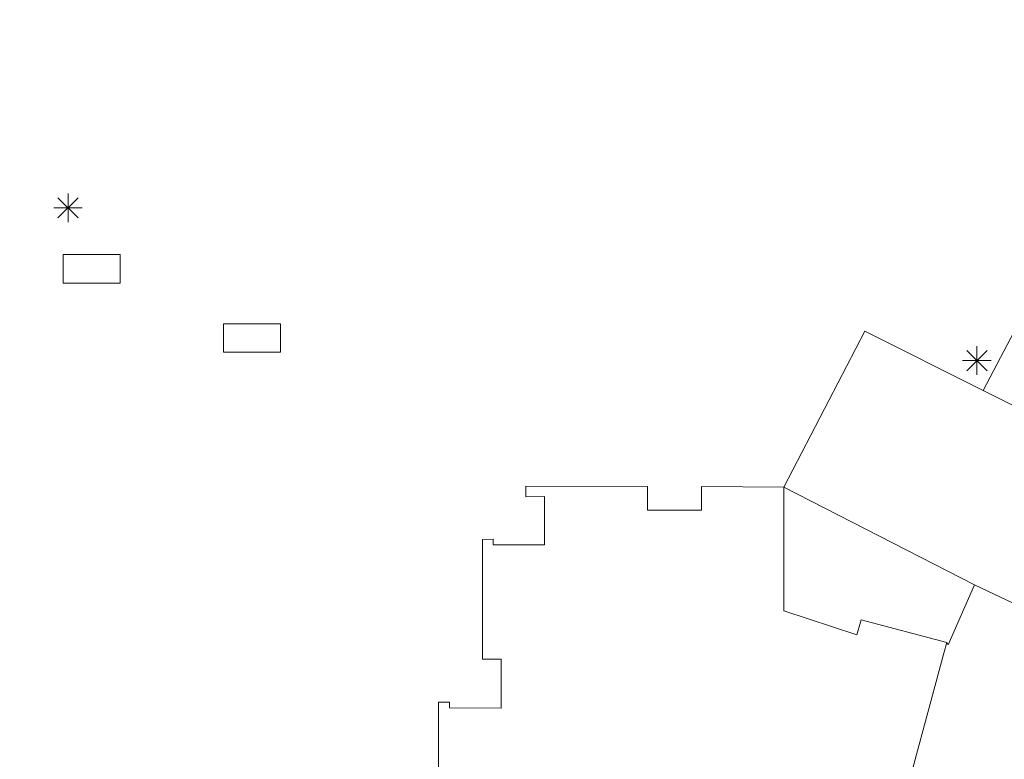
# Model space of a CAD drawing. Header units: millimetres. Extents: x 812 to 183790, y 13 to 580968.
# Tile 175 of 256: x 182661 to 182695, y 580746 to 580772. Entities that reach past the tile are written whole.
import ezdxf

# ---------------------------------------------------------------- set-up
doc = ezdxf.new("R2010")
doc.units = ezdxf.units.MM
doc.header["$LTSCALE"] = 5
doc.linetypes.add('DGN2', pattern=[448.0004, 224.0002, -224.0002])
doc.linetypes.add('VH-OPSLUITBAND_80X200', pattern=[14, 8, -2, 2, -2])
for name, color, linetype, lineweight in [('bank', 252, 'Continuous', 9), ('beheer openbare ruimte wegbeheer', 252, 'Continuous', 9), ('hoofdgebouw', 252, 'Continuous', 9), ('kant verharding', 252, 'Continuous', 9), ('lichtmast', 252, 'Continuous', 9), ('N-BH-VH-KANTOPSLUITING_OPSLUITBAND_80X200-G', 150, 'VH-OPSLUITBAND_80X200', 30), ('N-WE-VH-KANTVERHARDING-G', 7, 'Continuous', 0)]:
    doc.layers.add(name, color=color, linetype=linetype, lineweight=lineweight)
doc.layers.add('N-PV-GR-GRAS_02-G', color=85, linetype='Continuous', lineweight=15, transparency=0.3)
doc.layers.add('N-WE-VH-VERHARDING_TEGEL-A', color=253, linetype='Continuous', lineweight=5, transparency=0.75)

# ---------------------------------------------------------------- blocks, each defined once
blk = doc.blocks.new('LANTP9')
at = {"layer": 'lichtmast', "color": 251, "linetype": 'Continuous', "lineweight": 0, "true_color": 0x696969}
for p, q in [((0.354, -0.354), (-0.354, 0.354)), ((-0.354, -0.354), (0.354, 0.354)), ((0, -0.5), (0, 0.5)), ((-0.5, 0), (0.5, 0.001))]:
    blk.add_line(p, q, dxfattribs=at)
blk = doc.blocks.new('ZBANK15')
at = {"layer": 'bank', "color": 251, "linetype": 'Continuous', "lineweight": 0, "true_color": 0x696969}
for p, q in [((-1, 0.5), (1, 0.5)), ((-1, -0.5), (-1, 0.5)), ((1, 0.5), (1, -0.5))]:
    blk.add_line(p, q, dxfattribs=at)
at = {"layer": 'bank', "color": 251, "linetype": 'DGN2', "lineweight": 0, "true_color": 0x696969}
blk.add_line((1, -0.5), (-1, -0.5), dxfattribs=at)
blk = doc.blocks.new('LANTP147')
at = {"layer": 'lichtmast', "color": 251, "linetype": 'Continuous', "lineweight": 0, "true_color": 0x696969}
for p, q in [((0.354, -0.354), (-0.354, 0.354)), ((-0.354, -0.354), (0.354, 0.354)), ((0, -0.5), (0, 0.5)), ((-0.5, 0), (0.5, 0.001))]:
    blk.add_line(p, q, dxfattribs=at)
blk = doc.blocks.new('ZBANK30')
at = {"layer": 'bank', "color": 251, "linetype": 'Continuous', "lineweight": 0, "true_color": 0x696969}
for p, q in [((-1, 0.5), (1, 0.5)), ((-1, -0.5), (-1, 0.5)), ((1, 0.5), (1, -0.5))]:
    blk.add_line(p, q, dxfattribs=at)
at = {"layer": 'bank', "color": 251, "linetype": 'DGN2', "lineweight": 0, "true_color": 0x696969}
blk.add_line((1, -0.5), (-1, -0.5), dxfattribs=at)

msp = doc.modelspace()

# ---------------------------------------------------------------- hatches: boundary and pattern name
at = {"layer": 'N-PV-GR-GRAS_02-G'}
h = msp.add_hatch(dxfattribs=at)
h.set_pattern_fill('AGR-GRAS_02', color=256, scale=0.1, angle=90, style=0, pattern_type=2)
h.set_pattern_definition([(90, (0, 0), (-1, 1), [0.25, -0.75]), (90, (-0.6, 0.55), (-1, 1), [0.25, -0.75]), (180, (-0.35, 0.1), (-1, -1), [0.25, -0.75]), (180, (-0.7, 0.5), (-1, -1), [0.25, -0.75]), (135, (-0.7, 0.2), (-1, -2e-16), [0.25, -1.164213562]), (225, (-9e-17, 0.55), (2e-16, -1), [0.25, -1.164213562]), (116.5650512, (-0.3, 0.25), (-4e-10, 1), [0.25, -1.986067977]), (116.5650512, (-0.8, 0.7), (-4e-10, 1), [0.25, -1.986067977]), (153.43494882, (-1e-16, 0.7), (-1, 5e-11), [0.25, -1.986067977]), (153.43494882, (-0.45, 0.25), (-1, 5e-11), [0.25, -1.986067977]), (153.43494882, (-0.2, 0.6), (-1, 5e-11), [0.25, -1.986067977]), (206.5650512, (-0.55, -9e-17), (-1, -4e-10), [0.25, -1.986067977]), (243.43494882, (-0.15, 0.2), (-5e-11, -1), [0.25, -1.986067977])])
edge = h.paths.add_edge_path()
edge.add_line((182611.699, 580789.617), (182611.699, 580788.976))
edge.add_line((182611.699, 580788.976), (182612.77, 580788.837))
edge.add_line((182612.77, 580788.837), (182613.859, 580788.697))
edge.add_line((182613.859, 580788.697), (182614.923, 580788.562))
edge.add_line((182614.923, 580788.562), (182615.986, 580788.426))
edge.add_line((182615.986, 580788.426), (182617.05, 580788.29))
edge.add_line((182617.05, 580788.29), (182618.113, 580788.154))
edge.add_line((182618.113, 580788.154), (182619.177, 580788.018))
edge.add_line((182619.177, 580788.018), (182620.23, 580787.87))
edge.add_line((182620.23, 580787.87), (182621.28, 580787.719))
edge.add_line((182621.28, 580787.719), (182622.329, 580787.567))
edge.add_line((182622.329, 580787.567), (182623.379, 580787.415))
edge.add_line((182623.379, 580787.415), (182624.429, 580787.264))
edge.add_line((182624.429, 580787.264), (182625.479, 580787.112))
edge.add_line((182625.479, 580787.112), (182627.178, 580786.844))
edge.add_line((182627.178, 580786.844), (182629.327, 580786.496))
edge.add_line((182629.327, 580786.496), (182631.477, 580786.147))
edge.add_line((182631.477, 580786.147), (182633.626, 580785.799))
edge.add_line((182633.626, 580785.799), (182635.775, 580785.45))
edge.add_line((182635.775, 580785.45), (182637.925, 580785.101))
edge.add_line((182637.925, 580785.101), (182640.186, 580784.673))
edge.add_line((182640.186, 580784.673), (182642.311, 580784.294))
edge.add_line((182642.311, 580784.294), (182647.235, 580783.426))
edge.add_line((182647.235, 580783.426), (182652.162, 580782.575))
edge.add_line((182652.162, 580782.575), (182657.084, 580781.697))
edge.add_line((182657.084, 580781.697), (182662.005, 580780.81))
edge.add_line((182662.005, 580780.81), (182666.9, 580779.921))
edge.add_line((182666.9, 580779.921), (182670.919, 580779.139))
edge.add_line((182670.919, 580779.139), (182673.039, 580778.725))
edge.add_line((182673.039, 580778.725), (182675.333, 580778.268))
edge.add_line((182675.333, 580778.268), (182678.089, 580777.714))
edge.add_line((182678.089, 580777.714), (182682.026, 580776.881))
edge.add_line((182682.026, 580776.881), (182682.057, 580776.875))
edge.add_line((182682.057, 580776.875), (182687.38, 580775.785))
edge.add_line((182687.38, 580775.785), (182695.942, 580774.043))
edge.add_line((182695.942, 580774.043), (182705.321, 580772.127))
edge.add_line((182705.321, 580772.127), (182711.817, 580770.8))
edge.add_line((182711.817, 580770.8), (182714.969, 580770.156))
edge.add_line((182714.969, 580770.156), (182719.465, 580769.255))
edge.add_line((182719.465, 580769.255), (182719.548, 580769.641))
edge.add_line((182719.548, 580769.641), (182721.852, 580769.265))
edge.add_line((182721.852, 580769.265), (182722.334, 580769.178))
edge.add_arc((182721.416, 580769.241), 0.92, 356.1175, 440.8845)
edge.add_arc((182753.576, 580969.677), 202.08, 259.13883, 260.88454, ccw=False)
edge.add_arc((183259.527, 583606.666), 2887.168, 258.367208, 259.138831, ccw=False)
edge.add_arc((182397.835, 579347.311), 1458.525, 78.950852, 80.844762)
edge.add_arc((182582.499, 580493.132), 297.92, 80.84476, 84.37523)
at = {"layer": 'N-WE-VH-VERHARDING_TEGEL-A'}
h = msp.add_hatch(color=256, dxfattribs=at)
h.dxf.hatch_style = 1
edge = h.paths.add_edge_path()
edge.add_line((182724.17, 580769.743), (182723.887, 580769.67))
edge.add_line((182723.887, 580769.67), (182723.837, 580769.864))
edge.add_arc((182721.416, 580769.241), 2.5, 14.4379, 41.9398)
edge.add_line((182723.276, 580770.911), (182723.142, 580771.06))
edge.add_line((182723.142, 580771.06), (182723.36, 580771.256))
edge.add_arc((182721.416, 580769.241), 2.8, 46.0359, 80.8845)
edge.add_arc((182753.576, 580969.677), 200.2, 259.13883, 260.88454, ccw=False)
edge.add_arc((183259.527, 583606.666), 2885.288, 258.367018, 259.138831, ccw=False)
edge.add_arc((182397.835, 579347.311), 1460.405, 78.950476, 80.844762)
edge.add_arc((182582.499, 580493.132), 299.8, 80.84476, 88.89148)
edge.add_line((182588.299, 580792.876), (182468.267, 580795.198))
edge.add_arc((182467.399, 580778.117), 17.103, 87.0899, 124.0589)
edge.add_line((182457.821, 580792.286), (182458.829, 580790.795))
edge.add_arc((182467.399, 580778.117), 15.303, 86.9869, 124.0589, ccw=False)
edge.add_line((182468.204, 580793.399), (182588.264, 580791.076))
edge.add_arc((182582.499, 580493.132), 298, 80.84476, 88.89148, ccw=False)
edge.add_arc((182397.835, 579347.311), 1458.605, 78.950836, 80.844762, ccw=False)
edge.add_arc((183259.527, 583606.666), 2887.088, 258.3672, 259.138831)
edge.add_arc((182753.576, 580969.677), 202, 259.13883, 260.88454)
edge.add_arc((182753.576, 580969.677), 202, 260.88454, 260.95256)
edge.add_arc((182721.654, 580769.203), 1, -21.9231, 80.9526, ccw=False)
edge.add_line((182722.582, 580768.829), (182722.523, 580768.683))
edge.add_line((182722.523, 580768.683), (182723.917, 580767.981))
edge.add_arc((182721.416, 580769.241), 2.8, 333.2697, 370.3418)

# ---------------------------------------------------------------- linework, layer by layer
at = {"layer": 'beheer openbare ruimte wegbeheer', "color": 251, "lineweight": 0, "true_color": 0x696969}
msp.add_lwpolyline([(182694.264, 580759.187), (182709.827, 580751.426)], dxfattribs=at)
at = {"layer": 'hoofdgebouw', "color": 251, "lineweight": 0, "true_color": 0x696969, "flags": 128}
for points in [[(182676.741, 580749.999), (182676.75, 580753.97), (182677.12, 580753.98), (182677.12, 580753.78), (182678.91, 580753.78), (182678.91, 580755.47), (182678.26, 580755.46), (182678.26, 580755.84), (182682.52, 580755.82), (182682.52, 580755), (182684.41, 580755), (182684.41, 580755.82), (182687.29, 580755.8)], [(182687.29, 580755.8), (182687.29, 580751.48), (182689.85, 580750.63), (182690, 580751.16), (182692.99, 580750.37)], [(182675.2, 580744.1), (182675.21, 580748.28), (182675.59, 580748.28), (182675.59, 580748.08), (182677.4, 580748.07), (182677.4, 580749.78), (182676.74, 580749.78), (182676.741, 580749.999)], [(182692.89, 580749.999), (182691.29, 580744.07), (182688.33, 580744.88), (182688.36, 580744.99), (182688.14, 580745.05), (182688.05, 580744.73), (182685.66, 580745.38), (182680.15, 580724.83), (182680.69, 580724.68), (182679.506, 580720.3)]]:
    msp.add_lwpolyline(points, dxfattribs=at)
at = {"layer": 'hoofdgebouw', "color": 251, "lineweight": 0, "true_color": 0x696969}
msp.add_lwpolyline([(182692.99, 580750.37), (182692.89, 580749.999)], dxfattribs=at)
at = {"layer": 'kant verharding', "color": 251, "lineweight": 0, "true_color": 0x696969, "flags": 128}
for points in [[(182693.964, 580752.386), (182687.29, 580755.8), (182690.119, 580761.254), (182694.264, 580759.187), (182696.55, 580763.53), (182711.609, 580756.01), (182709.938, 580752.42, 0.12333), (182709.827, 580751.426, 0.242421), (182710.907, 580749.886, 0.281544), (182713.279, 580750.464)], [(182719.593, 580762.839), (182713.616, 580751.065), (182713.697, 580751.02), (182713.279, 580750.464), (182709.619, 580743.144), (182709.21, 580742.198, 0.252004), (182708.76, 580744.71, 0.100651), (182707.936, 580745.402), (182705.614, 580746.599), (182699.86, 580749.58), (182693.964, 580752.386), (182693.035, 580750.286), (182692.99, 580750.37)]]:
    msp.add_lwpolyline(points, format="xyb", dxfattribs=at)
at = {"layer": 'N-BH-VH-KANTOPSLUITING_OPSLUITBAND_80X200-G', "ltscale": 0.2, "flags": 128}
msp.add_lwpolyline([(182721.799, 580770.111, -0.007914), (182715.498, 580771.217, -0.003368), (182677.352, 580778.802)], format="xyb", dxfattribs=at)
at = {"layer": 'N-WE-VH-KANTVERHARDING-G', "flags": 128}
msp.add_lwpolyline([(182677.368, 580778.881, 0.003368), (182715.513, 580771.295, 0.007914), (182721.811, 580770.19, -0.481674), (182722.582, 580768.829), (182722.523, 580768.683)], format="xyb", dxfattribs=at)

# ---------------------------------------------------------------- block references
at = {"linetype": 'Continuous', "lineweight": 0}
for name, p in [('LANTP9', (182662.239, 580765.574)), ('ZBANK30', (182663.066, 580763.435)), ('ZBANK15', (182668.678, 580761.018)), ('LANTP147', (182694.046, 580760.228))]:
    msp.add_blockref(name, p, dxfattribs=at)

doc.saveas('drawing.dxf')
